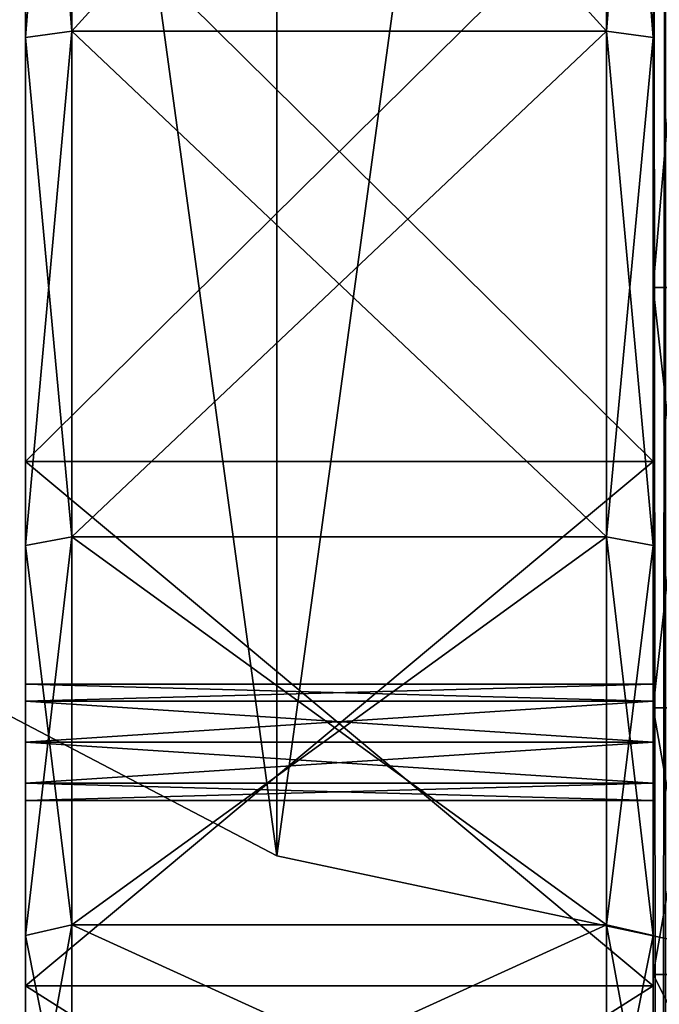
# Model space of a CAD drawing. Extents: x -1448 to 108, y -535 to 375.
# Tile 102 of 147: x -27 to 0, y -94 to -52. Entities that reach past the tile are written whole.
import ezdxf

# ---------------------------------------------------------------- set-up
doc = ezdxf.new("R2010")
doc.units = 0
doc.header["$LTSCALE"] = 33.374815
for name, color, linetype in [('100', 7, 'CONTINUOUS'), ('1173', 7, 'CONTINUOUS'), ('1175', 7, 'CONTINUOUS'), ('1190', 7, 'CONTINUOUS'), ('1198', 7, 'CONTINUOUS'), ('1215', 7, 'CONTINUOUS'), ('338', 7, 'CONTINUOUS'), ('339', 7, 'CONTINUOUS'), ('344', 7, 'CONTINUOUS'), ('83', 7, 'CONTINUOUS'), ('84', 7, 'CONTINUOUS'), ('85', 7, 'CONTINUOUS'), ('86', 7, 'CONTINUOUS'), ('91', 7, 'CONTINUOUS'), ('92', 7, 'CONTINUOUS'), ('93', 7, 'CONTINUOUS'), ('94', 7, 'CONTINUOUS'), ('95', 7, 'CONTINUOUS'), ('96', 7, 'CONTINUOUS'), ('97', 7, 'CONTINUOUS'), ('98', 7, 'CONTINUOUS'), ('99', 7, 'CONTINUOUS')]:
    doc.layers.add(name, color=color, linetype=linetype)

msp = doc.modelspace()

# ---------------------------------------------------------------- linework, layer by layer
at = {"layer": '100', "color": 7, "linetype": 'CONTINUOUS'}
for points in [[(-27, -27.315, 101.94), (-25, -27.176, 101.422), (-25, -52.5, 90.933), (-27, -27.315, 101.94)], [(-27, -52.768, 91.397), (-27, -27.315, 101.94), (-25, -52.5, 90.933), (-27, -52.768, 91.397)], [(-27, -52.768, 91.397), (-25, -52.5, 90.933), (-25, -74.246, 74.246), (-27, -52.768, 91.397)], [(-27, -74.625, 74.625), (-27, -52.768, 91.397), (-25, -74.246, 74.246), (-27, -74.625, 74.625)], [(-27, -74.625, 74.625), (-25, -74.246, 74.246), (-25, -90.933, 52.5), (-27, -74.625, 74.625)], [(-27, -91.397, 52.768), (-27, -74.625, 74.625), (-25, -90.933, 52.5), (-27, -91.397, 52.768)], [(-27, -91.397, 52.768), (-25, -90.933, 52.5), (-25, -101.422, 27.176), (-27, -91.397, 52.768)], [(-27, -101.94, 27.315), (-27, -91.397, 52.768), (-25, -101.422, 27.176), (-27, -101.94, 27.315)]]:
    msp.add_3dface(points, dxfattribs=at)
at = {"layer": '1173', "color": 7, "linetype": 'CONTINUOUS'}
for points in [[(0, -6.705, 159.79), (0, -506.142, -112.414), (0, -506.142, 112.414), (0, -6.705, 159.79)], [(0, -506.142, -112.414), (0, -6.705, 159.79), (0, -81.601, 52.442), (0, -506.142, -112.414)], [(0, -6.705, -159.79), (0, -527.192, -238.344), (0, -6.755, -158.789), (0, -6.705, -159.79)], [(0, -527.192, 238.344), (0, -6.705, 159.79), (0, -518.537, 127.186), (0, -527.192, 238.344)], [(0, -518.537, 127.186), (0, -6.705, 159.79), (0, -515.201, 126.187), (0, -518.537, 127.186)], [(0, -515.201, 126.187), (0, -6.705, 159.79), (0, -512.184, 124.445), (0, -515.201, 126.187)], [(0, -512.184, 124.445), (0, -6.705, 159.79), (0, -509.651, 122.055), (0, -512.184, 124.445)], [(0, -509.651, 122.055), (0, -6.705, 159.79), (0, -507.737, 119.146), (0, -509.651, 122.055)], [(0, -507.737, 119.146), (0, -6.705, 159.79), (0, -506.546, 115.873), (0, -507.737, 119.146)], [(0, -506.546, 115.873), (0, -6.705, 159.79), (0, -506.142, 112.414), (0, -506.546, 115.873)], [(0, -81.601, 52.442), (0, -6.705, 159.79), (0, -63.522, 73.308), (0, -81.601, 52.442)], [(0, -63.522, 73.308), (0, -6.705, 159.79), (0, -40.295, 88.234), (0, -63.522, 73.308)], [(0, -6.755, -158.789), (0, -527.192, -238.344), (0, -6.871, -157.792), (0, -6.755, -158.789)], [(0, -6.871, -157.792), (0, -527.192, -238.344), (0, -13.805, -96.013), (0, -6.871, -157.792)], [(0, -13.805, -96.013), (0, -527.192, -238.344), (0, -40.295, -88.234), (0, -13.805, -96.013)], [(0, -40.295, -88.234), (0, -527.192, -238.344), (0, -63.522, -73.308), (0, -40.295, -88.234)], [(0, -63.522, -73.308), (0, -527.192, -238.344), (0, -81.601, -52.442), (0, -63.522, -73.308)], [(0, -93.071, 27.328), (0, -506.142, -112.414), (0, -81.601, 52.442), (0, -93.071, 27.328)], [(0, -81.601, -52.442), (0, -527.192, -238.344), (0, -93.071, -27.328), (0, -81.601, -52.442)], [(0, -97), (0, -506.142, -112.414), (0, -93.071, 27.328), (0, -97)], [(0, -527.192, -238.344), (0, -97), (0, -93.071, -27.328), (0, -527.192, -238.344)]]:
    msp.add_3dface(points, dxfattribs=at)
at = {"layer": '1175', "color": 7, "linetype": 'CONTINUOUS'}
for points in [[(0, -63.522, 73.308), (0, -40.295, 88.234), (2, -63.522, 73.308), (0, -63.522, 73.308)], [(2, -63.522, 73.308), (0, -40.295, 88.234), (2, -40.295, 88.234), (2, -63.522, 73.308)], [(0, -81.601, 52.442), (0, -63.522, 73.308), (2, -81.601, 52.442), (0, -81.601, 52.442)], [(2, -81.601, 52.442), (0, -63.522, 73.308), (2, -63.522, 73.308), (2, -81.601, 52.442)], [(0, -93.071, 27.328), (0, -81.601, 52.442), (2, -93.071, 27.328), (0, -93.071, 27.328)], [(2, -93.071, 27.328), (0, -81.601, 52.442), (2, -81.601, 52.442), (2, -93.071, 27.328)], [(0, -97), (0, -93.071, 27.328), (2, -97), (0, -97)], [(2, -97), (0, -93.071, 27.328), (2, -93.071, 27.328), (2, -97)]]:
    msp.add_3dface(points, dxfattribs=at)
at = {"layer": '1190', "color": 7, "linetype": 'CONTINUOUS'}
for points in [[(0.531, -6.656, 161.796), (0, -6.705, 159.79), (0.536, -526.894, 240.322), (0.531, -6.656, 161.796)], [(0, -6.705, 159.79), (0, -527.192, 238.344), (0.536, -526.894, 240.322), (0, -6.705, 159.79)]]:
    msp.add_3dface(points, dxfattribs=at)
at = {"layer": '1198', "color": 7, "linetype": 'CONTINUOUS'}
for points in [[(0, -40.295, -88.234), (0, -63.522, -73.308), (2, -40.295, -88.234), (0, -40.295, -88.234)], [(2, -40.295, -88.234), (0, -63.522, -73.308), (2, -63.522, -73.308), (2, -40.295, -88.234)], [(0, -63.522, -73.308), (0, -81.601, -52.442), (2, -63.522, -73.308), (0, -63.522, -73.308)], [(2, -63.522, -73.308), (0, -81.601, -52.442), (2, -81.601, -52.442), (2, -63.522, -73.308)], [(0, -81.601, -52.442), (0, -93.071, -27.328), (2, -81.601, -52.442), (0, -81.601, -52.442)], [(2, -81.601, -52.442), (0, -93.071, -27.328), (2, -93.071, -27.328), (2, -81.601, -52.442)], [(0, -93.071, -27.328), (0, -97), (2, -93.071, -27.328), (0, -93.071, -27.328)], [(0, -97), (2, -97), (2, -93.071, -27.328), (0, -97)]]:
    msp.add_3dface(points, dxfattribs=at)
at = {"layer": '1215', "color": 7, "linetype": 'CONTINUOUS'}
for points in [[(0, -527.192, -238.344), (0, -6.705, -159.79), (0.531, -6.656, -161.796), (0, -527.192, -238.344)], [(0.536, -526.894, -240.322), (0, -527.192, -238.344), (0.531, -6.656, -161.796), (0.536, -526.894, -240.322)]]:
    msp.add_3dface(points, dxfattribs=at)
at = {"layer": '338', "color": 7, "linetype": 'CONTINUOUS'}
for points in [[(-16.188, 87.967, 4), (8.63, 93.247, 4), (-16.188, -87.967, 4), (-16.188, 87.967, 4)], [(-16.188, -87.967, 4), (8.63, 93.247, 4), (8.63, -93.247, 4), (-16.188, -87.967, 4)], [(-38.674, 76.206, 4), (-16.188, 87.967, 4), (-38.674, -76.206, 4), (-38.674, 76.206, 4)], [(-38.674, -76.206, 4), (-16.188, 87.967, 4), (-16.188, -87.967, 4), (-38.674, -76.206, 4)]]:
    msp.add_3dface(points, dxfattribs=at)
at = {"layer": '339', "color": 7, "linetype": 'CONTINUOUS'}
for points in [[(8.63, 93.247, 5), (-16.188, 87.967, 5), (8.63, -93.247, 5), (8.63, 93.247, 5)], [(-16.188, 87.967, 5), (-38.674, 76.206, 5), (-16.188, -87.967, 5), (-16.188, 87.967, 5)], [(-16.188, 87.967, 5), (-16.188, -87.967, 5), (8.63, -93.247, 5), (-16.188, 87.967, 5)], [(-38.674, 76.206, 5), (-38.674, -76.206, 5), (-16.188, -87.967, 5), (-38.674, 76.206, 5)]]:
    msp.add_3dface(points, dxfattribs=at)
at = {"layer": '344', "color": 7, "linetype": 'CONTINUOUS'}
for points in [[(-38.674, -76.206, 4), (-16.188, -87.967, 4), (-38.674, -76.206, 5), (-38.674, -76.206, 4)], [(-38.674, -76.206, 5), (-16.188, -87.967, 4), (-16.188, -87.967, 5), (-38.674, -76.206, 5)], [(-16.188, -87.967, 4), (8.63, -93.247, 4), (-16.188, -87.967, 5), (-16.188, -87.967, 4)], [(-16.188, -87.967, 5), (8.63, -93.247, 4), (8.63, -93.247, 5), (-16.188, -87.967, 5)]]:
    msp.add_3dface(points, dxfattribs=at)
at = {"layer": '83', "color": 7, "linetype": 'CONTINUOUS'}
for points in [[(-27, -71.009, -102.872), (-27, -44.326, -116.877), (0, -71.009, -102.872), (-27, -71.009, -102.872)], [(0, -71.009, -102.872), (-27, -44.326, -116.877), (0, -44.326, -116.877), (0, -71.009, -102.872)], [(-27, -93.564, -82.89), (-27, -71.009, -102.872), (0, -93.564, -82.89), (-27, -93.564, -82.89)], [(0, -93.564, -82.89), (-27, -71.009, -102.872), (0, -71.009, -102.872), (0, -93.564, -82.89)], [(-27, -110.682, -58.09), (-27, -93.564, -82.89), (0, -110.682, -58.09), (-27, -110.682, -58.09)], [(0, -110.682, -58.09), (-27, -93.564, -82.89), (0, -93.564, -82.89), (0, -110.682, -58.09)]]:
    msp.add_3dface(points, dxfattribs=at)
at = {"layer": '84', "color": 7, "linetype": 'CONTINUOUS'}
for points in [[(-27, 44.326, -116.877), (-27, -44.326, -116.877), (-27, -71.009, -102.872), (-27, 44.326, -116.877)], [(-27, 44.326, -116.877), (-27, -71.009, -102.872), (-27, 0, -105.536), (-27, 44.326, -116.877)], [(-27, 0, -105.536), (-27, -71.009, -102.872), (-27, -27.315, -101.94), (-27, 0, -105.536)], [(-27, -71.009, 102.872), (-27, -44.326, 116.877), (-27, 0, 105.536), (-27, -71.009, 102.872)], [(-27, -27.315, 101.94), (-27, -71.009, 102.872), (-27, 0, 105.536), (-27, -27.315, 101.94)], [(-27, -71.009, -102.872), (-27, -93.564, -82.89), (-27, -27.315, -101.94), (-27, -71.009, -102.872)], [(-27, -93.564, -82.89), (-27, -83.085, -85.585), (-27, -27.315, -101.94), (-27, -93.564, -82.89)], [(-27, -52.768, 91.397), (-27, -71.009, 102.872), (-27, -27.315, 101.94), (-27, -52.768, 91.397)], [(-27, -27.315, -101.94), (-27, -83.085, -85.585), (-27, -52.768, -91.397), (-27, -27.315, -101.94)], [(-27, -83.085, 85.585), (-27, -71.009, 102.872), (-27, -52.768, 91.397), (-27, -83.085, 85.585)], [(-27, -81.317, -84.853), (-27, -80.585, -83.085), (-27, -52.768, -91.397), (-27, -81.317, -84.853)], [(-27, -80.585, -83.085), (-27, -81.317, -81.317), (-27, -52.768, -91.397), (-27, -80.585, -83.085)], [(-27, -83.085, -85.585), (-27, -81.317, -84.853), (-27, -52.768, -91.397), (-27, -83.085, -85.585)], [(-27, -81.317, -81.317), (-27, -83.085, -80.585), (-27, -52.768, -91.397), (-27, -81.317, -81.317)], [(-27, -52.768, -91.397), (-27, -83.085, -80.585), (-27, -74.625, -74.625), (-27, -52.768, -91.397)], [(-27, -81.317, 84.853), (-27, -83.085, 85.585), (-27, -52.768, 91.397), (-27, -81.317, 84.853)], [(-27, -74.625, 74.625), (-27, -81.317, 84.853), (-27, -52.768, 91.397), (-27, -74.625, 74.625)], [(-27, -93.564, 82.89), (-27, -71.009, 102.872), (-27, -84.853, 84.853), (-27, -93.564, 82.89)], [(-27, -84.853, 84.853), (-27, -71.009, 102.872), (-27, -83.085, 85.585), (-27, -84.853, 84.853)], [(-27, -83.085, -80.585), (-27, -110.682, -58.09), (-27, -74.625, -74.625), (-27, -83.085, -80.585)], [(-27, -74.625, -74.625), (-27, -110.682, -58.09), (-27, -91.397, -52.768), (-27, -74.625, -74.625)], [(-27, -110.682, 58.09), (-27, -93.564, 82.89), (-27, -74.625, 74.625), (-27, -110.682, 58.09)], [(-27, -93.564, 82.89), (-27, -83.085, 80.585), (-27, -74.625, 74.625), (-27, -93.564, 82.89)], [(-27, -91.397, 52.768), (-27, -110.682, 58.09), (-27, -74.625, 74.625), (-27, -91.397, 52.768)], [(-27, -83.085, 80.585), (-27, -81.317, 81.317), (-27, -74.625, 74.625), (-27, -83.085, 80.585)], [(-27, -80.585, 83.085), (-27, -81.317, 84.853), (-27, -74.625, 74.625), (-27, -80.585, 83.085)], [(-27, -81.317, 81.317), (-27, -80.585, 83.085), (-27, -74.625, 74.625), (-27, -81.317, 81.317)], [(-27, -83.085, -85.585), (-27, -93.564, -82.89), (-27, -84.853, -84.853), (-27, -83.085, -85.585)], [(-27, -84.853, -81.317), (-27, -110.682, -58.09), (-27, -83.085, -80.585), (-27, -84.853, -81.317)], [(-27, -83.085, 80.585), (-27, -93.564, 82.89), (-27, -84.853, 81.317), (-27, -83.085, 80.585)], [(-27, -93.564, -82.89), (-27, -110.682, -58.09), (-27, -84.853, -81.317), (-27, -93.564, -82.89)], [(-27, -84.853, -84.853), (-27, -93.564, -82.89), (-27, -85.585, -83.085), (-27, -84.853, -84.853)], [(-27, -85.585, -83.085), (-27, -93.564, -82.89), (-27, -84.853, -81.317), (-27, -85.585, -83.085)], [(-27, -84.853, 81.317), (-27, -93.564, 82.89), (-27, -85.585, 83.085), (-27, -84.853, 81.317)], [(-27, -85.585, 83.085), (-27, -93.564, 82.89), (-27, -84.853, 84.853), (-27, -85.585, 83.085)], [(-27, -110.682, -58.09), (-27, -121.368, -29.914), (-27, -91.397, -52.768), (-27, -110.682, -58.09)], [(-27, -91.397, -52.768), (-27, -121.368, -29.914), (-27, -101.94, -27.315), (-27, -91.397, -52.768)], [(-27, -121.368, 29.914), (-27, -110.682, 58.09), (-27, -91.397, 52.768), (-27, -121.368, 29.914)], [(-27, -101.94, 27.315), (-27, -121.368, 29.914), (-27, -91.397, 52.768), (-27, -101.94, 27.315)]]:
    msp.add_3dface(points, dxfattribs=at)
at = {"layer": '85', "color": 7, "linetype": 'CONTINUOUS'}
for points in [[(0, -44.326, 116.877), (0, -71.009, 102.872), (0, 44.326, 116.877), (0, -44.326, 116.877)], [(0, 44.326, 116.877), (0, -71.009, 102.872), (0, 0, 105.536), (0, 44.326, 116.877)], [(0, -71.009, -102.872), (0, -44.326, -116.877), (0, 0, -105.536), (0, -71.009, -102.872)], [(0, -27.315, -101.94), (0, -71.009, -102.872), (0, 0, -105.536), (0, -27.315, -101.94)], [(0, 0, 105.536), (0, -71.009, 102.872), (0, -27.315, 101.94), (0, 0, 105.536)], [(0, -52.768, -91.397), (0, -71.009, -102.872), (0, -27.315, -101.94), (0, -52.768, -91.397)], [(0, -71.009, 102.872), (0, -93.564, 82.89), (0, -27.315, 101.94), (0, -71.009, 102.872)], [(0, -93.564, 82.89), (0, -83.085, 85.585), (0, -27.315, 101.94), (0, -93.564, 82.89)], [(0, -27.315, 101.94), (0, -83.085, 85.585), (0, -52.768, 91.397), (0, -27.315, 101.94)], [(0, -83.085, -85.585), (0, -71.009, -102.872), (0, -52.768, -91.397), (0, -83.085, -85.585)], [(0, -81.317, -84.853), (0, -83.085, -85.585), (0, -52.768, -91.397), (0, -81.317, -84.853)], [(0, -74.625, -74.625), (0, -81.317, -84.853), (0, -52.768, -91.397), (0, -74.625, -74.625)], [(0, -81.317, 81.317), (0, -83.085, 80.585), (0, -52.768, 91.397), (0, -81.317, 81.317)], [(0, -52.768, 91.397), (0, -83.085, 80.585), (0, -74.625, 74.625), (0, -52.768, 91.397)], [(0, -80.585, 83.085), (0, -81.317, 81.317), (0, -52.768, 91.397), (0, -80.585, 83.085)], [(0, -81.317, 84.853), (0, -80.585, 83.085), (0, -52.768, 91.397), (0, -81.317, 84.853)], [(0, -83.085, 85.585), (0, -81.317, 84.853), (0, -52.768, 91.397), (0, -83.085, 85.585)], [(0, -93.564, -82.89), (0, -71.009, -102.872), (0, -84.853, -84.853), (0, -93.564, -82.89)], [(0, -84.853, -84.853), (0, -71.009, -102.872), (0, -83.085, -85.585), (0, -84.853, -84.853)], [(0, -110.682, -58.09), (0, -93.564, -82.89), (0, -74.625, -74.625), (0, -110.682, -58.09)], [(0, -91.397, -52.768), (0, -110.682, -58.09), (0, -74.625, -74.625), (0, -91.397, -52.768)], [(0, -93.564, -82.89), (0, -83.085, -80.585), (0, -74.625, -74.625), (0, -93.564, -82.89)], [(0, -83.085, 80.585), (0, -110.682, 58.09), (0, -74.625, 74.625), (0, -83.085, 80.585)], [(0, -74.625, 74.625), (0, -110.682, 58.09), (0, -91.397, 52.768), (0, -74.625, 74.625)], [(0, -81.317, -81.317), (0, -80.585, -83.085), (0, -74.625, -74.625), (0, -81.317, -81.317)], [(0, -80.585, -83.085), (0, -81.317, -84.853), (0, -74.625, -74.625), (0, -80.585, -83.085)], [(0, -83.085, -80.585), (0, -81.317, -81.317), (0, -74.625, -74.625), (0, -83.085, -80.585)], [(0, -83.085, -80.585), (0, -93.564, -82.89), (0, -84.853, -81.317), (0, -83.085, -80.585)], [(0, -110.682, 58.09), (0, -83.085, 80.585), (0, -84.853, 81.317), (0, -110.682, 58.09)], [(0, -83.085, 85.585), (0, -93.564, 82.89), (0, -84.853, 84.853), (0, -83.085, 85.585)], [(0, -84.853, -81.317), (0, -93.564, -82.89), (0, -85.585, -83.085), (0, -84.853, -81.317)], [(0, -85.585, -83.085), (0, -93.564, -82.89), (0, -84.853, -84.853), (0, -85.585, -83.085)], [(0, -93.564, 82.89), (0, -110.682, 58.09), (0, -84.853, 81.317), (0, -93.564, 82.89)], [(0, -84.853, 84.853), (0, -93.564, 82.89), (0, -85.585, 83.085), (0, -84.853, 84.853)], [(0, -85.585, 83.085), (0, -93.564, 82.89), (0, -84.853, 81.317), (0, -85.585, 83.085)], [(0, -121.368, -29.914), (0, -110.682, -58.09), (0, -91.397, -52.768), (0, -121.368, -29.914)], [(0, -101.94, -27.315), (0, -121.368, -29.914), (0, -91.397, -52.768), (0, -101.94, -27.315)], [(0, -110.682, 58.09), (0, -121.368, 29.914), (0, -91.397, 52.768), (0, -110.682, 58.09)], [(0, -91.397, 52.768), (0, -121.368, 29.914), (0, -101.94, 27.315), (0, -91.397, 52.768)]]:
    msp.add_3dface(points, dxfattribs=at)
at = {"layer": '86', "color": 7, "linetype": 'CONTINUOUS'}
for points in [[(-27, -44.326, 116.877), (-27, -71.009, 102.872), (0, -44.326, 116.877), (-27, -44.326, 116.877)], [(-27, -71.009, 102.872), (0, -71.009, 102.872), (0, -44.326, 116.877), (-27, -71.009, 102.872)], [(-27, -71.009, 102.872), (-27, -93.564, 82.89), (0, -71.009, 102.872), (-27, -71.009, 102.872)], [(-27, -93.564, 82.89), (0, -93.564, 82.89), (0, -71.009, 102.872), (-27, -93.564, 82.89)], [(-27, -93.564, 82.89), (-27, -110.682, 58.09), (0, -93.564, 82.89), (-27, -93.564, 82.89)], [(-27, -110.682, 58.09), (0, -110.682, 58.09), (0, -93.564, 82.89), (-27, -110.682, 58.09)]]:
    msp.add_3dface(points, dxfattribs=at)
at = {"layer": '91', "color": 7, "linetype": 'CONTINUOUS'}
for points in [[(-27, -81.317, -81.317), (-27, -80.585, -83.085), (0, -81.317, -81.317), (-27, -81.317, -81.317)], [(-27, -80.585, -83.085), (0, -80.585, -83.085), (0, -81.317, -81.317), (-27, -80.585, -83.085)], [(-27, -83.085, -80.585), (-27, -81.317, -81.317), (0, -83.085, -80.585), (-27, -83.085, -80.585)], [(-27, -81.317, -81.317), (0, -81.317, -81.317), (0, -83.085, -80.585), (-27, -81.317, -81.317)], [(-27, -84.853, -81.317), (-27, -83.085, -80.585), (0, -84.853, -81.317), (-27, -84.853, -81.317)], [(-27, -83.085, -80.585), (0, -83.085, -80.585), (0, -84.853, -81.317), (-27, -83.085, -80.585)], [(-27, -85.585, -83.085), (-27, -84.853, -81.317), (0, -85.585, -83.085), (-27, -85.585, -83.085)], [(-27, -84.853, -81.317), (0, -84.853, -81.317), (0, -85.585, -83.085), (-27, -84.853, -81.317)]]:
    msp.add_3dface(points, dxfattribs=at)
at = {"layer": '92', "color": 7, "linetype": 'CONTINUOUS'}
for points in [[(-27, -80.585, -83.085), (-27, -81.317, -84.853), (0, -80.585, -83.085), (-27, -80.585, -83.085)], [(0, -80.585, -83.085), (-27, -81.317, -84.853), (0, -81.317, -84.853), (0, -80.585, -83.085)], [(-27, -81.317, -84.853), (-27, -83.085, -85.585), (0, -81.317, -84.853), (-27, -81.317, -84.853)], [(-27, -83.085, -85.585), (0, -83.085, -85.585), (0, -81.317, -84.853), (-27, -83.085, -85.585)], [(-27, -83.085, -85.585), (-27, -84.853, -84.853), (0, -83.085, -85.585), (-27, -83.085, -85.585)], [(-27, -84.853, -84.853), (0, -84.853, -84.853), (0, -83.085, -85.585), (-27, -84.853, -84.853)], [(-27, -84.853, -84.853), (-27, -85.585, -83.085), (0, -84.853, -84.853), (-27, -84.853, -84.853)], [(-27, -85.585, -83.085), (0, -85.585, -83.085), (0, -84.853, -84.853), (-27, -85.585, -83.085)]]:
    msp.add_3dface(points, dxfattribs=at)
at = {"layer": '93', "color": 7, "linetype": 'CONTINUOUS'}
for points in [[(-27, -81.317, 84.853), (-27, -80.585, 83.085), (0, -81.317, 84.853), (-27, -81.317, 84.853)], [(-27, -80.585, 83.085), (-27, -81.317, 81.317), (0, -80.585, 83.085), (-27, -80.585, 83.085)], [(-27, -80.585, 83.085), (0, -80.585, 83.085), (0, -81.317, 84.853), (-27, -80.585, 83.085)], [(-27, -81.317, 81.317), (0, -81.317, 81.317), (0, -80.585, 83.085), (-27, -81.317, 81.317)], [(-27, -81.317, 81.317), (-27, -83.085, 80.585), (0, -81.317, 81.317), (-27, -81.317, 81.317)], [(-27, -83.085, 80.585), (0, -83.085, 80.585), (0, -81.317, 81.317), (-27, -83.085, 80.585)], [(-27, -83.085, 85.585), (-27, -81.317, 84.853), (0, -83.085, 85.585), (-27, -83.085, 85.585)], [(-27, -81.317, 84.853), (0, -81.317, 84.853), (0, -83.085, 85.585), (-27, -81.317, 84.853)]]:
    msp.add_3dface(points, dxfattribs=at)
at = {"layer": '94', "color": 7, "linetype": 'CONTINUOUS'}
for points in [[(-27, -83.085, 80.585), (-27, -84.853, 81.317), (0, -83.085, 80.585), (-27, -83.085, 80.585)], [(0, -83.085, 80.585), (-27, -84.853, 81.317), (0, -84.853, 81.317), (0, -83.085, 80.585)], [(-27, -84.853, 84.853), (-27, -83.085, 85.585), (0, -84.853, 84.853), (-27, -84.853, 84.853)], [(-27, -83.085, 85.585), (0, -83.085, 85.585), (0, -84.853, 84.853), (-27, -83.085, 85.585)], [(-27, -84.853, 81.317), (-27, -85.585, 83.085), (0, -84.853, 81.317), (-27, -84.853, 81.317)], [(-27, -85.585, 83.085), (-27, -84.853, 84.853), (0, -85.585, 83.085), (-27, -85.585, 83.085)], [(-27, -85.585, 83.085), (0, -85.585, 83.085), (0, -84.853, 81.317), (-27, -85.585, 83.085)], [(-27, -84.853, 84.853), (0, -84.853, 84.853), (0, -85.585, 83.085), (-27, -84.853, 84.853)]]:
    msp.add_3dface(points, dxfattribs=at)
at = {"layer": '95', "color": 7, "linetype": 'CONTINUOUS'}
for points in [[(-2, -52.5, -90.933), (0, -27.315, -101.94), (-2, -27.176, -101.422), (-2, -52.5, -90.933)], [(0, -52.768, -91.397), (0, -27.315, -101.94), (-2, -52.5, -90.933), (0, -52.768, -91.397)], [(-2, -74.246, -74.246), (0, -52.768, -91.397), (-2, -52.5, -90.933), (-2, -74.246, -74.246)], [(0, -74.625, -74.625), (0, -52.768, -91.397), (-2, -74.246, -74.246), (0, -74.625, -74.625)], [(-2, -90.933, -52.5), (0, -74.625, -74.625), (-2, -74.246, -74.246), (-2, -90.933, -52.5)], [(0, -91.397, -52.768), (0, -74.625, -74.625), (-2, -90.933, -52.5), (0, -91.397, -52.768)], [(-2, -101.422, -27.176), (0, -91.397, -52.768), (-2, -90.933, -52.5), (-2, -101.422, -27.176)], [(0, -101.94, -27.315), (0, -91.397, -52.768), (-2, -101.422, -27.176), (0, -101.94, -27.315)]]:
    msp.add_3dface(points, dxfattribs=at)
at = {"layer": '96', "color": 7, "linetype": 'CONTINUOUS'}
for points in [[(-2, -52.5, -90.933), (-2, -27.176, -101.422), (-25, -52.5, -90.933), (-2, -52.5, -90.933)], [(-25, -52.5, -90.933), (-2, -27.176, -101.422), (-25, -27.176, -101.422), (-25, -52.5, -90.933)], [(-2, -74.246, -74.246), (-2, -52.5, -90.933), (-25, -74.246, -74.246), (-2, -74.246, -74.246)], [(-25, -74.246, -74.246), (-2, -52.5, -90.933), (-25, -52.5, -90.933), (-25, -74.246, -74.246)], [(-2, -90.933, -52.5), (-2, -74.246, -74.246), (-25, -90.933, -52.5), (-2, -90.933, -52.5)], [(-25, -90.933, -52.5), (-2, -74.246, -74.246), (-25, -74.246, -74.246), (-25, -90.933, -52.5)], [(-2, -101.422, -27.176), (-2, -90.933, -52.5), (-25, -101.422, -27.176), (-2, -101.422, -27.176)], [(-25, -101.422, -27.176), (-2, -90.933, -52.5), (-25, -90.933, -52.5), (-25, -101.422, -27.176)]]:
    msp.add_3dface(points, dxfattribs=at)
at = {"layer": '97', "color": 7, "linetype": 'CONTINUOUS'}
for points in [[(-27, -27.315, -101.94), (-27, -52.768, -91.397), (-25, -27.176, -101.422), (-27, -27.315, -101.94)], [(-27, -52.768, -91.397), (-25, -52.5, -90.933), (-25, -27.176, -101.422), (-27, -52.768, -91.397)], [(-27, -52.768, -91.397), (-27, -74.625, -74.625), (-25, -52.5, -90.933), (-27, -52.768, -91.397)], [(-27, -74.625, -74.625), (-25, -74.246, -74.246), (-25, -52.5, -90.933), (-27, -74.625, -74.625)], [(-27, -74.625, -74.625), (-27, -91.397, -52.768), (-25, -74.246, -74.246), (-27, -74.625, -74.625)], [(-27, -91.397, -52.768), (-25, -90.933, -52.5), (-25, -74.246, -74.246), (-27, -91.397, -52.768)], [(-27, -91.397, -52.768), (-27, -101.94, -27.315), (-25, -90.933, -52.5), (-27, -91.397, -52.768)], [(-27, -101.94, -27.315), (-25, -101.422, -27.176), (-25, -90.933, -52.5), (-27, -101.94, -27.315)]]:
    msp.add_3dface(points, dxfattribs=at)
at = {"layer": '98', "color": 7, "linetype": 'CONTINUOUS'}
for points in [[(0, -27.315, 101.94), (0, -52.768, 91.397), (-2, -27.176, 101.422), (0, -27.315, 101.94)], [(-2, -27.176, 101.422), (0, -52.768, 91.397), (-2, -52.5, 90.933), (-2, -27.176, 101.422)], [(0, -52.768, 91.397), (0, -74.625, 74.625), (-2, -52.5, 90.933), (0, -52.768, 91.397)], [(-2, -52.5, 90.933), (0, -74.625, 74.625), (-2, -74.246, 74.246), (-2, -52.5, 90.933)], [(0, -74.625, 74.625), (0, -91.397, 52.768), (-2, -74.246, 74.246), (0, -74.625, 74.625)], [(-2, -74.246, 74.246), (0, -91.397, 52.768), (-2, -90.933, 52.5), (-2, -74.246, 74.246)], [(0, -91.397, 52.768), (0, -101.94, 27.315), (-2, -90.933, 52.5), (0, -91.397, 52.768)], [(-2, -90.933, 52.5), (0, -101.94, 27.315), (-2, -101.422, 27.176), (-2, -90.933, 52.5)]]:
    msp.add_3dface(points, dxfattribs=at)
at = {"layer": '99', "color": 7, "linetype": 'CONTINUOUS'}
for points in [[(-2, -27.176, 101.422), (-2, -52.5, 90.933), (-25, -27.176, 101.422), (-2, -27.176, 101.422)], [(-25, -27.176, 101.422), (-2, -52.5, 90.933), (-25, -52.5, 90.933), (-25, -27.176, 101.422)], [(-2, -52.5, 90.933), (-2, -74.246, 74.246), (-25, -52.5, 90.933), (-2, -52.5, 90.933)], [(-25, -52.5, 90.933), (-2, -74.246, 74.246), (-25, -74.246, 74.246), (-25, -52.5, 90.933)], [(-2, -74.246, 74.246), (-2, -90.933, 52.5), (-25, -74.246, 74.246), (-2, -74.246, 74.246)], [(-25, -74.246, 74.246), (-2, -90.933, 52.5), (-25, -90.933, 52.5), (-25, -74.246, 74.246)], [(-2, -90.933, 52.5), (-2, -101.422, 27.176), (-25, -90.933, 52.5), (-2, -90.933, 52.5)], [(-25, -90.933, 52.5), (-2, -101.422, 27.176), (-25, -101.422, 27.176), (-25, -90.933, 52.5)]]:
    msp.add_3dface(points, dxfattribs=at)

doc.saveas('drawing.dxf')
